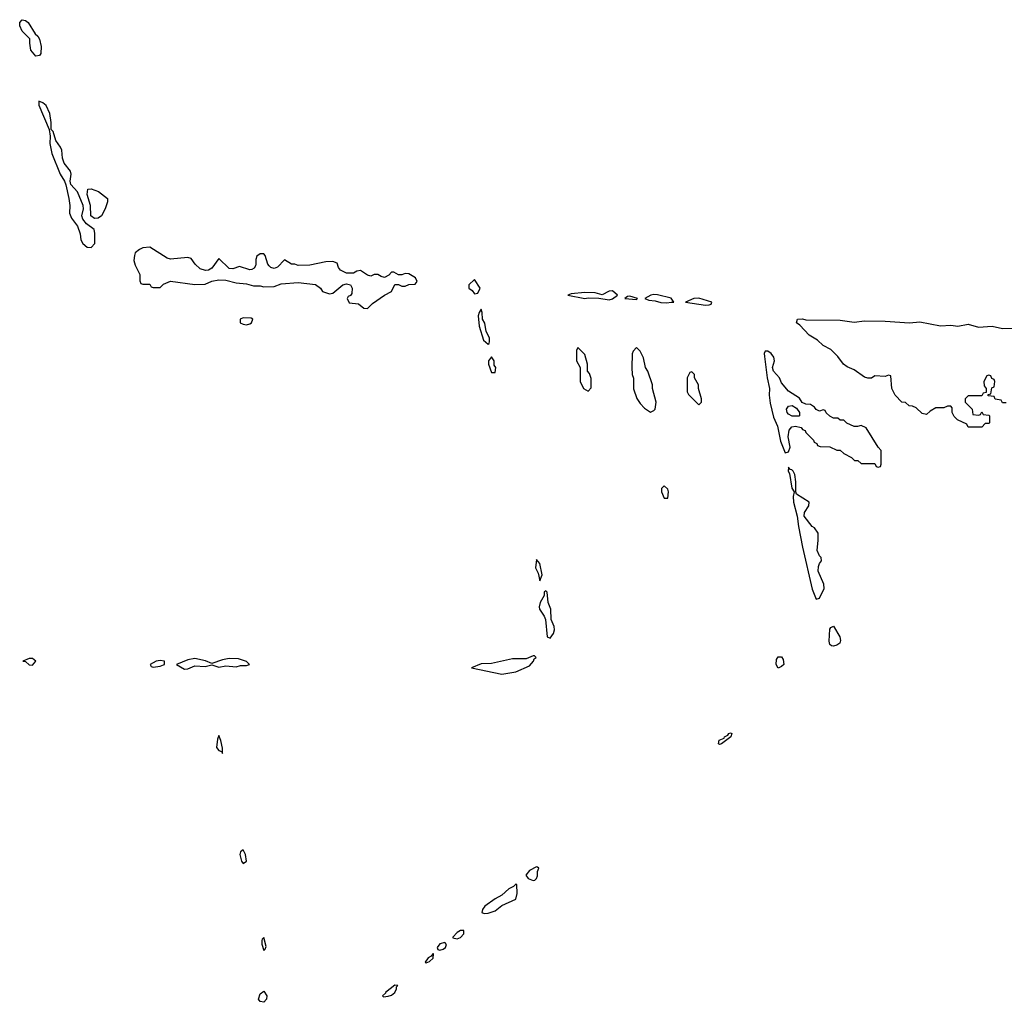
# Model space of a CAD drawing. Header units: inches. Extents: x 2769379 to 2883802, y 684208 to 828654.
# Tile 27 of 256: x 2791416 to 2797120, y 740653 to 746346. Entities that reach past the tile are written whole.
import ezdxf

# ---------------------------------------------------------------- set-up
doc = ezdxf.new("R2010")
doc.units = ezdxf.units.IN
doc.header["$MEASUREMENT"] = 0
doc.layers.add('C7794', color=7, linetype='Continuous')

msp = doc.modelspace()

# ---------------------------------------------------------------- linework, layer by layer
at = {"layer": 'C7794', "color": 2}
for points, elevation in [([(2791510, 746135.3), (2791481.2, 746170), (2791474, 746210), (2791474.6, 746234.6), (2791430, 746279), (2791416, 746310), (2791417.2, 746330), (2791430, 746346), (2791450, 746341), (2791464.7, 746330), (2791504.7, 746264.7), (2791522, 746250), (2791530, 746234), (2791541, 746190), (2791538, 746150), (2791530, 746138)], 2), ([(2791526.4, 745873.6), (2791526.8, 745850), (2791586, 745710), (2791592, 745672), (2791591.3, 745628.7), (2791602.8, 745570), (2791650.8, 745450), (2791676, 745410), (2791682.8, 745390), (2791700.7, 745310), (2791706, 745270), (2791705.4, 745225.4), (2791716.9, 745196.9), (2791750.6, 745150.6), (2791766, 745106), (2791770.7, 745070), (2791782, 745050), (2791807.5, 745027.5), (2791830, 745027), (2791851.3, 745050), (2791851.2, 745110), (2791846.6, 745130), (2791803.3, 745163.3), (2791780.9, 745190), (2791776.9, 745210), (2791786, 745250), (2791784, 745270), (2791750, 745349.2), (2791711.9, 745391.9), (2791708.7, 745410), (2791713.6, 745450), (2791710, 745468), (2791674, 745514), (2791663.7, 745543.7), (2791659.5, 745590), (2791652.9, 745607.1), (2791625.6, 745645.6), (2791610, 745698), (2791598, 745710), (2791599.3, 745750), (2791590, 745802), (2791570, 745848.7), (2791550, 745864)], 6), ([(2791850, 745194.5), (2791828.4, 745210), (2791826.2, 745270), (2791806.7, 745333.3), (2791810, 745364.7), (2791830, 745366.8), (2791872, 745350), (2791924.7, 745310), (2791924.7, 745290), (2791911, 745250), (2791890, 745209), (2791870, 745196)], 2), ([(2792170, 745028.7), (2792130, 745024), (2792110, 745014), (2792085.8, 744994.2), (2792081.1, 744978.9), (2792078, 744950), (2792084.4, 744924.4), (2792111.3, 744870), (2792112.7, 744832.7), (2792118, 744818), (2792130, 744814), (2792170, 744814), (2792178, 744798), (2792190, 744794), (2792230, 744794), (2792250, 744814), (2792290, 744831.3), (2792430, 744812), (2792490, 744814), (2792528.9, 744831.1), (2792570, 744838), (2792610, 744836), (2792670, 744821), (2792730, 744816), (2792770, 744804.7), (2792810, 744804.7), (2792830, 744798), (2792890, 744801), (2792930, 744816), (2793030, 744822.8), (2793130, 744810.8), (2793158, 744790), (2793171, 744771), (2793210, 744758), (2793230, 744762), (2793288.7, 744810), (2793310, 744816), (2793332, 744810), (2793342, 744790), (2793339.6, 744760.4), (2793332.7, 744747.3), (2793318, 744742), (2793314, 744730), (2793325.4, 744705.4), (2793379.6, 744699.6), (2793410, 744674), (2793430, 744672), (2793459, 744701), (2793529.4, 744750.6), (2793569.1, 744770.9), (2793590, 744812), (2793610, 744812), (2793630, 744802), (2793650, 744802), (2793670, 744812), (2793707.3, 744812.7), (2793718, 744830), (2793708, 744850), (2793670, 744874), (2793650, 744875.3), (2793630, 744868), (2793610, 744868), (2793583.1, 744883.1), (2793570, 744884), (2793553.7, 744866.3), (2793530, 744853.2), (2793510, 744857.2), (2793490, 744869.2), (2793470, 744869.3), (2793450, 744860.9), (2793430, 744865.2), (2793390, 744893.2), (2793370, 744889.2), (2793350, 744877.2), (2793310, 744878), (2793274.5, 744894.5), (2793262.7, 744910), (2793254.5, 744934.5), (2793230, 744945.2), (2793190, 744942.7), (2793095.9, 744924.1), (2793030, 744922.7), (2793010, 744929), (2792990, 744928.7), (2792950, 744955.3), (2792910, 744912.3), (2792890, 744903.6), (2792870, 744909.5), (2792860.4, 744920.4), (2792853.6, 744930), (2792838.9, 744978.9), (2792830, 744989), (2792810, 744989), (2792790, 744975.3), (2792783.8, 744956.2), (2792784.9, 744930), (2792781.1, 744918.9), (2792774.1, 744905.9), (2792761.3, 744898.7), (2792750, 744896.3), (2792690, 744916.3), (2792650, 744903), (2792630, 744904.2), (2792570, 744962.7), (2792530, 744906), (2792510, 744894), (2792492.3, 744892.3), (2792462, 744902), (2792433.2, 744930), (2792410, 744962), (2792390, 744968.7), (2792290, 744959), (2792270, 744965.2)], 6), ([(2794050, 744841.2), (2794018, 744810), (2794018, 744790), (2794036.3, 744776.3), (2794050, 744758), (2794070, 744762), (2794082.7, 744790)], 6), ([(2794850, 744774.5), (2794830, 744774), (2794790, 744752.7), (2794750, 744764), (2794690, 744765.2), (2794610, 744757.2), (2794592, 744750), (2794690, 744731), (2794710, 744734.8), (2794772, 744732), (2794830, 744723.7), (2794850, 744728.8), (2794879, 744750)], 6), ([(2794950, 744744), (2794938, 744742), (2794922, 744730), (2794990, 744724.7), (2794995.3, 744730)], 6), ([(2795090, 744754.5), (2795072, 744750), (2795038, 744730), (2795060.4, 744720.4), (2795097, 744717), (2795130, 744706.7), (2795164.7, 744704.7), (2795190, 744708.7), (2795206, 744710), (2795190, 744733.2), (2795110, 744752.3)], 6), ([(2795350, 744732.3), (2795322, 744730), (2795274, 744710), (2795388.9, 744691.1), (2795410, 744694), (2795422, 744698), (2795426, 744710)], 6), ([(2794090, 744668), (2794078, 744650), (2794072, 744630), (2794078, 744570), (2794102.8, 744490), (2794130, 744466), (2794136, 744470), (2794138.4, 744481.6), (2794137, 744503), (2794119.3, 744539.3), (2794110, 744588), (2794097.2, 744610), (2794096, 744650)], 6), ([(2792710, 744618), (2792694, 744610), (2792694, 744590), (2792710, 744582), (2792730, 744578), (2792750, 744584.7), (2792758, 744590), (2792766, 744610), (2792756.4, 744616.4)], 6), ([(2794650, 744446), (2794642, 744430), (2794642, 744370), (2794662, 744330), (2794662, 744250), (2794682, 744210), (2794710, 744194), (2794727.3, 744212.7), (2794727.3, 744267.3), (2794716.4, 744296.4), (2794706, 744310), (2794706, 744350), (2794690, 744406)], 6), ([(2794990, 744446), (2794970, 744426), (2794964.7, 744410), (2794962, 744330), (2794964.7, 744290), (2794971.6, 744268.4), (2794972.7, 744207.3), (2794991.1, 744151.1), (2795010, 744122), (2795035.3, 744095.3), (2795070, 744072), (2795090, 744082), (2795098, 744090), (2795104, 744130), (2795082, 744210), (2795082, 744230), (2795055.3, 744310), (2795042, 744330), (2795030, 744386), (2795010, 744426)], 6), ([(2794150, 744393.2), (2794131.3, 744370), (2794131.3, 744350), (2794150, 744302), (2794170, 744302), (2794174, 744330), (2794165.2, 744345.2), (2794164, 744370)], 6), ([(2795750, 744425.1), (2795735.3, 744424.7), (2795728.6, 744411.4), (2795730, 744394), (2795747, 744270), (2795760.3, 744210), (2795758, 744170), (2795764.2, 744124.2), (2795783.6, 744043.6), (2795805.3, 743990), (2795824.2, 743904.2), (2795850, 743836), (2795870, 743842.8), (2795878.9, 743870), (2795867.1, 743930), (2795872.8, 743967.2), (2795890, 743986.7), (2795911, 743991), (2795942.8, 743982.8), (2795950, 743972), (2795965.4, 743965.4), (2795970, 743954), (2796014, 743910), (2796018, 743898), (2796034, 743890), (2796038, 743878), (2796052.7, 743872.7), (2796110, 743872), (2796150, 743852), (2796170, 743852), (2796190, 743832), (2796234, 743810), (2796252.7, 743792.7), (2796271.6, 743791.6), (2796290, 743774), (2796370, 743774), (2796378, 743758), (2796390, 743754), (2796402, 743758), (2796406, 743770), (2796406, 743850), (2796388.4, 743868.4), (2796320.4, 743980.4), (2796290, 743995.3), (2796270, 743988), (2796250, 743988), (2796208.4, 744008.4), (2796190, 744026), (2796170, 744026), (2796156.4, 744036.4), (2796130, 744038), (2796108.4, 744048.4), (2796087.3, 744067.3), (2796082, 744082), (2796070, 744086), (2796050, 744078), (2796030, 744088), (2796020.4, 744100.4), (2795996.4, 744116.4), (2795970, 744118), (2795948.7, 744128.7), (2795932.9, 744152.9), (2795870, 744194), (2795830, 744241.2), (2795818, 744270), (2795782, 744310), (2795777.6, 744330), (2795789.6, 744370), (2795785.6, 744390), (2795770, 744412.6)], 6), ([(2795310, 744306), (2795298, 744302), (2795282, 744270), (2795282, 744190), (2795290, 744174), (2795350, 744114), (2795366, 744130), (2795366, 744150), (2795348, 744210), (2795348, 744230), (2795326, 744270), (2795326, 744290)], 6), ([(2795930, 744048), (2795890.9, 744049.1), (2795870, 744059.5), (2795862.4, 744070), (2795857.6, 744090), (2795870, 744107.7), (2795890.9, 744110.9), (2795916, 744096), (2795934, 744070), (2795934, 744050)], 6), ([(2795870, 743754), (2795868.4, 743730), (2795875.9, 743715.9), (2795890, 743632), (2795902, 743610), (2795896.8, 743583.2), (2795899.5, 743550), (2795920.4, 743470), (2795927, 743410), (2795950.3, 743290.3), (2796007.1, 743047.1), (2796030, 742987.7), (2796050, 742994.8), (2796076.2, 743050), (2796074.9, 743074.9), (2796042, 743150), (2796043.1, 743176.9), (2796050, 743196), (2796061.2, 743210), (2796059, 743230), (2796050, 743239), (2796035.1, 743270), (2796042, 743330), (2796040.9, 743370), (2796020.9, 743400.9), (2796006.6, 743410), (2795960.7, 743470), (2795962.4, 743490), (2795987, 743530), (2795989.2, 743550), (2795916.9, 743596.9), (2795911.5, 743610), (2795912.6, 743667.4), (2795906, 743710), (2795897, 743730), (2795890, 743738), (2795880.1, 743740.1)], 6), ([(2795150, 743646), (2795134, 743630), (2795134, 743610), (2795150, 743574), (2795170, 743574), (2795175.3, 743610), (2795170, 743626)], 6), ([(2794410, 743218), (2794404, 743170), (2794418.8, 743138.8), (2794430, 743094), (2794442, 743130), (2794430, 743195.3)], 6), ([(2794463.6, 743036.4), (2794454, 743030), (2794454, 743010), (2794430.6, 742970), (2794424.7, 742944.7), (2794427.7, 742930), (2794454.8, 742890), (2794462, 742870), (2794471.1, 742771.1), (2794490, 742762.8), (2794509.2, 742790), (2794513.6, 742810), (2794511.5, 742830), (2794495.1, 742870), (2794492.8, 742930), (2794476.9, 742970), (2794472.3, 743030)], 6), ([(2796130, 742715.3), (2796118, 742718), (2796110, 742726), (2796104.8, 742744.8), (2796110, 742814), (2796115.3, 742824.7), (2796130, 742832), (2796167.3, 742770), (2796170.8, 742749.2), (2796166.4, 742733.6), (2796150, 742722)], 2), ([(2791490, 742644), (2791470, 742644), (2791434, 742630), (2791450, 742627.3), (2791470, 742608.4), (2791490, 742605.5), (2791508.7, 742630)], 6), ([(2792230, 742634), (2792206, 742630), (2792171, 742610), (2792178, 742598), (2792190, 742594.8), (2792230, 742600.5), (2792250, 742608.4), (2792255.3, 742610), (2792255.3, 742630)], 6), ([(2792430, 742645.2), (2792390, 742637), (2792324.7, 742610), (2792370, 742583), (2792390, 742585.5), (2792430, 742602), (2792490, 742598.8), (2792530, 742607.3), (2792570, 742594), (2792610, 742601.6), (2792670, 742596.3), (2792695.6, 742604.4), (2792730, 742604.9), (2792748, 742610), (2792730, 742628), (2792683.1, 742643.1), (2792630, 742644), (2792590, 742637.2), (2792530, 742615.3), (2792492.1, 742632.1)], 6), ([(2794399.3, 742659.3), (2794390, 742659.3), (2794350, 742642), (2794270, 742643.7), (2794150, 742616), (2794090, 742614), (2794034, 742590), (2794210, 742554.9), (2794290, 742568.4), (2794370, 742603), (2794391.6, 742630), (2794396.6, 742643.4), (2794408.7, 742650)], 6), ([(2795810, 742588), (2795798, 742610), (2795800.4, 742639.6), (2795810, 742654), (2795830, 742654), (2795839.6, 742639.6), (2795842, 742610), (2795830, 742598)], 2), ([(2795470, 742146.6), (2795465.2, 742150), (2795468.5, 742171.5), (2795497.2, 742182.8), (2795499, 742190), (2795518.6, 742201.4), (2795524, 742210), (2795533.2, 742213.2), (2795542, 742210), (2795536, 742190), (2795482, 742150)], 2), ([(2792570, 742198), (2792562.5, 742177.5), (2792556, 742130), (2792570, 742111.3), (2792585.4, 742105.4), (2792590, 742094), (2792590, 742126), (2792581.2, 742170)], 6), ([(2792710, 741535.3), (2792695.3, 741524.7), (2792690.8, 741510), (2792700.5, 741470), (2792710, 741457.3), (2792729, 741470), (2792723.7, 741510)], 6), ([(2794410, 741438), (2794370, 741417), (2794347.3, 741390), (2794361, 741370), (2794390, 741358), (2794399.6, 741360.4), (2794409.2, 741370), (2794415.1, 741384.9), (2794415.6, 741410), (2794424, 741430), (2794416.6, 741436.6)], 6), ([(2794290, 741337.2), (2794276.4, 741323.6), (2794250, 741309.5), (2794210, 741272.7), (2794170, 741252.3), (2794110.7, 741210), (2794097.3, 741190), (2794092.7, 741172.7), (2794106.4, 741166.4), (2794130, 741168.7), (2794170, 741183.1), (2794210, 741213.4), (2794289.5, 741250.5), (2794297.1, 741282.9), (2794295.1, 741335.1)], 6), ([(2793970, 741069), (2793950, 741058), (2793924.7, 741030), (2793926, 741026), (2793950, 741020.7), (2793970, 741028), (2793989, 741050), (2793988, 741068)], 6), ([(2792830, 741028.7), (2792820.7, 741019.3), (2792818.8, 741010), (2792819.1, 740990), (2792830, 740952), (2792839, 740961), (2792843.1, 740976.9)], 6), ([(2793878.6, 740998.6), (2793850, 740992), (2793834, 740970), (2793838, 740958), (2793850, 740954), (2793870, 740960.5), (2793882.7, 740970), (2793888.4, 740988.4)], 6), ([(2793810, 740934), (2793799.8, 740920.2), (2793782.8, 740910), (2793764.5, 740884.5), (2793770, 740881), (2793790, 740888.2), (2793811.1, 740908.9), (2793812.9, 740932.9)], 6), ([(2793590, 740752.3), (2793534.8, 740710), (2793534.8, 740705.2), (2793518, 740690), (2793523.5, 740683.5), (2793550, 740688.8), (2793570, 740693.4), (2793589.3, 740710), (2793598.4, 740730), (2793598, 740742), (2793606, 740750)], 6), ([(2792830, 740652.7), (2792810, 740657.2), (2792799.3, 740670), (2792810, 740701), (2792830, 740717.3), (2792847.7, 740690), (2792844.9, 740670)], 2)]:
    msp.add_lwpolyline(points, close=True, dxfattribs=dict(at, elevation=elevation))
at = {"layer": 'C7794', "color": 2, "elevation": 2}
msp.add_lwpolyline([(2797130, 744126), (2797110, 744126), (2797102, 744142), (2797067.3, 744147.3), (2797062, 744162), (2797027.3, 744167.3), (2797026, 744174), (2797042, 744178), (2797047.3, 744212.7), (2797062, 744218), (2797066, 744250), (2797062, 744262), (2797047.3, 744267.3), (2797042, 744282), (2797030, 744286), (2797018, 744282), (2797002, 744250), (2797003.6, 744223.6), (2797014, 744210), (2797014, 744186), (2796998, 744182), (2796990, 744166), (2796910, 744166), (2796894, 744150), (2796894, 744130), (2796934, 744090), (2796938, 744058), (2796970, 744054), (2796982, 744058), (2796990, 744074), (2796998, 744058), (2797030, 744054), (2797034, 744050), (2797034, 744010), (2797030, 744006), (2797010, 744006), (2796990, 743986), (2796910, 743986), (2796902, 744002), (2796848.4, 744028.4), (2796830, 744046), (2796818, 744070), (2796818, 744098), (2796810, 744106), (2796790, 744106), (2796770, 744098), (2796723.6, 744096.4), (2796690, 744078), (2796670, 744058), (2796644.7, 744064.7), (2796610, 744098), (2796587.3, 744107.3), (2796568.4, 744108.4), (2796547.3, 744127.3), (2796526, 744130), (2796488, 744170), (2796468, 744210), (2796462, 744282), (2796450, 744286), (2796430, 744278), (2796370, 744282), (2796350.7, 744269.3), (2796329.3, 744269.3), (2796310, 744275.3), (2796250, 744318), (2796210, 744335.3), (2796188.7, 744350), (2796155.3, 744395.3), (2796114.6, 744434.6), (2796070, 744458), (2796038, 744490), (2795990, 744518), (2795936, 744576), (2795915.3, 744590), (2795921.2, 744610), (2795950, 744613.7), (2795970, 744606.8), (2796170, 744605.7), (2796250, 744594.3), (2796310, 744600.3), (2796430, 744598.9), (2796570, 744590.2), (2796630, 744595.6), (2796750, 744571.7), (2796810, 744576.5), (2796850.3, 744570.3), (2796910, 744582.6), (2796970, 744564.9), (2797050, 744570.3), (2797110, 744557.6), (2797170, 744558.7)], dxfattribs=at)

doc.saveas('drawing.dxf')
